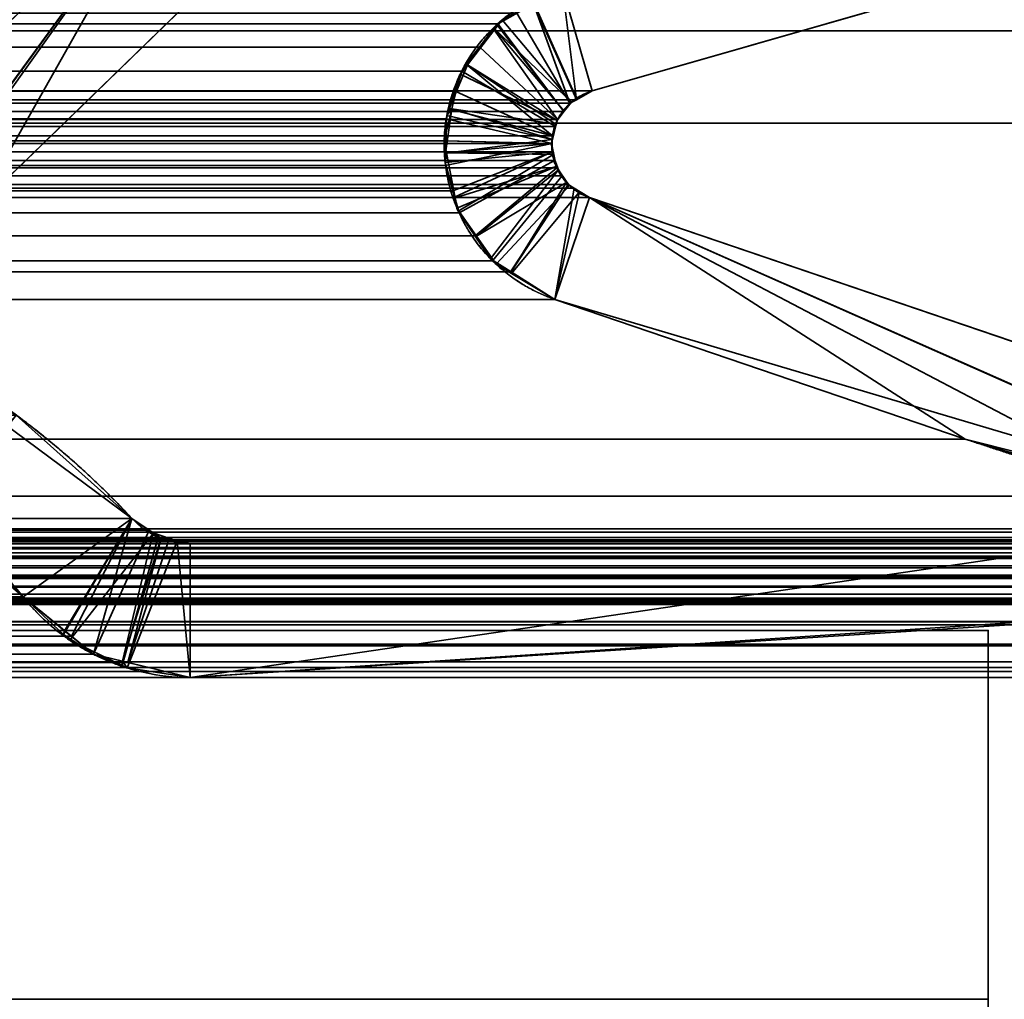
# Model space of a CAD drawing. Header units: millimetres. Extents: x -625 to 3625, y -115 to 71.
# Tile 92 of 256: x 403.75 to 409.09, y -2 to 3.31. Entities that reach past the tile are written whole.
import ezdxf

# ---------------------------------------------------------------- set-up
doc = ezdxf.new("R2010")
doc.units = ezdxf.units.MM
doc.layers.add('151', color=7, linetype='Continuous', true_color=0xffffff)

# ---------------------------------------------------------------- blocks, each defined once
blk = doc.blocks.new('UG_SURFACE_001')
at = {"layer": '151', "color": 252, "linetype": 'Continuous', "lineweight": 35}
for points in [[(625, -31, 2234.9999), (625, 69, 2234.9999), (-625, 69, 2234.9999), (-625, -31, 2234.9999)], [(-475, -31, 2085), (-475, 69, 2085), (475, 69, 2085), (475, -31, 2085)]]:
    blk.add_3dface(points, dxfattribs=at)
blk = doc.blocks.new('UG_SURFACE_009')
at = {"layer": '151', "color": 43, "linetype": 'Continuous', "lineweight": 35}
for points in [[(-409, -49, 2017), (409, -49, 2017), (409, 0, 2017), (-409, 0, 2017)], [(-344, 0, 948), (-318, 0, 951.5), (409, 0, 2), (-409, 0, 2)], [(-318, 0, 1186.5), (-344, 0, 1190.0001), (-409, 0, 2017), (409, 0, 2017)], [(-318, 0, 951.5), (-318, 0, 1186.5), (409, 0, 2017), (409, 0, 2)], [(409, 0, 2), (409, 0, 2017), (409, -22, 27), (409, -22, 25)], [(409, 0, 2017), (409, -49, 2017), (409, -32, 27), (409, -22, 27)], [(-409, 0, 2), (409, 0, 2), (409, -2), (-409, -2)], [(409, 0, 2), (409, -22, 25), (409, -22.5, 24)], [(409, -22.5, 24), (409, -22.5, 14), (409, -2), (409, 0, 2)]]:
    blk.add_3dface(points, dxfattribs=at)
blk = doc.blocks.new('UG_SURFACE_013')
at = {"layer": '151', "color": 46, "linetype": 'Continuous', "lineweight": 35}
for points in [[(406.6912, 3.4839, 2015.1913), (410.7469, 4.6468, 2019.2468), (411.0824, 4.1368, 2019.5823), (406.8519, 2.9237, 2015.3518)], [(-411.0824, 4.1368, 2019.5823), (-406.8519, 2.9237, 2015.3518), (406.8519, 2.9237, 2015.3518), (411.0824, 4.1368, 2019.5823)], [(-405.4291, 4.15, 2013.9291), (-403.5179, 2.2939, 2012.018), (403.5179, 2.2939, 2012.018), (405.4291, 4.15, 2013.9291)], [(404.5679, 4.15, 2013.068), (402.1481, 1.8, 2010.648), (-402.1481, 1.8, 2010.648), (-404.5679, 4.15, 2013.068)], [(402.9829, 1.9753, 2011.483), (402.9537, 1.9581, 2011.4536), (402.1481, 1.8, 2010.648), (404.5679, 4.15, 2013.068)], [(404.5679, 4.15, 2013.068), (403.0398, 2.009, 2011.5399), (402.9829, 1.9753, 2011.483)], [(403.5179, 2.2939, 2012.018), (403.2956, 2.1235, 2011.7955), (403.0398, 2.009, 2011.5399), (404.5679, 4.15, 2013.068)], [(404.5679, 4.15, 2013.068), (405.4291, 4.15, 2013.9291), (403.5179, 2.2939, 2012.018)], [(406.7671, 2.8765, 2015.2671), (406.7318, 2.8569, 2015.2318), (406.4435, 3.346, 2014.9436), (406.6912, 3.4839, 2015.1913)], [(406.6912, 3.4839, 2015.1913), (406.8519, 2.9237, 2015.3518), (406.7671, 2.8765, 2015.2671)], [(-406.3358, 3.2844, 2014.8358), (-406.4439, 3.345, 2014.9438), (406.4435, 3.346, 2014.9436)], [(-406.3358, 3.2844, 2014.8358), (406.4435, 3.346, 2014.9436), (406.3404, 3.2886, 2014.8404)], [(406.3404, 3.2886, 2014.8404), (406.4435, 3.346, 2014.9436), (406.7318, 2.8569, 2015.2318), (406.6986, 2.8132, 2015.1987)], [(406.3404, 3.2886, 2014.8404), (-406.2418, 3.1628, 2014.7419), (-406.3358, 3.2844, 2014.8358)], [(406.3404, 3.2886, 2014.8404), (406.2432, 3.1609, 2014.7431), (-406.2418, 3.1628, 2014.7419)], [(406.6986, 2.8132, 2015.1987), (406.6648, 2.7689, 2015.1649), (406.2432, 3.1609, 2014.7431), (406.3404, 3.2886, 2014.8404)], [(-406.1533, 3.0483, 2014.6532), (-406.2418, 3.1628, 2014.7419), (406.2432, 3.1609, 2014.7431)], [(-406.1533, 3.0483, 2014.6532), (406.2432, 3.1609, 2014.7431), (406.1445, 3.0312, 2014.6444)], [(406.1445, 3.0312, 2014.6444), (406.2432, 3.1609, 2014.7431), (406.6648, 2.7689, 2015.1649), (406.6529, 2.7319, 2015.1529)], [(406.1445, 3.0312, 2014.6444), (-406.1096, 2.9226, 2014.6096), (-406.1533, 3.0483, 2014.6532)], [(406.1445, 3.0312, 2014.6444), (406.1095, 2.9231, 2014.6096), (-406.1096, 2.9226, 2014.6096)], [(406.6529, 2.7319, 2015.1529), (406.6362, 2.6803, 2015.1362), (406.1095, 2.9231, 2014.6096), (406.1445, 3.0312, 2014.6444)], [(406.8519, 2.9237, 2015.3518), (-406.8519, 2.9237, 2015.3518), (-406.7671, 2.8765, 2015.2671), (406.7671, 2.8765, 2015.2671)], [(-406.064, 2.7911, 2014.564), (-406.1096, 2.9226, 2014.6096), (406.1095, 2.9231, 2014.6096)], [(-406.064, 2.7911, 2014.564), (406.1095, 2.9231, 2014.6096), (406.0608, 2.7724, 2014.5607)], [(406.0608, 2.7724, 2014.5607), (406.1095, 2.9231, 2014.6096), (406.6362, 2.6803, 2015.1362), (406.6356, 2.6398, 2015.1355)], [(406.7318, 2.8569, 2015.2318), (-406.7671, 2.8765, 2015.2671), (-406.7318, 2.8569, 2015.2318)], [(406.7318, 2.8569, 2015.2318), (406.7671, 2.8765, 2015.2671), (-406.7671, 2.8765, 2015.2671)], [(-406.7318, 2.8569, 2015.2318), (406.6986, 2.8132, 2015.1987), (406.7318, 2.8569, 2015.2318)], [(-406.7318, 2.8569, 2015.2318), (-406.6986, 2.8132, 2015.1987), (406.6986, 2.8132, 2015.1987)], [(406.6648, 2.7689, 2015.1649), (-406.6986, 2.8132, 2015.1987), (-406.6648, 2.7689, 2015.1649)], [(406.6648, 2.7689, 2015.1649), (406.6986, 2.8132, 2015.1987), (-406.6986, 2.8132, 2015.1987)], [(406.0608, 2.7724, 2014.5607), (-406.0591, 2.6534, 2014.559), (-406.064, 2.7911, 2014.564)], [(-406.6648, 2.7689, 2015.1649), (406.6529, 2.7319, 2015.1529), (406.6648, 2.7689, 2015.1649)], [(-406.6648, 2.7689, 2015.1649), (-406.6529, 2.7319, 2015.1529), (406.6529, 2.7319, 2015.1529)], [(406.6362, 2.6803, 2015.1362), (-406.6529, 2.7319, 2015.1529), (-406.6362, 2.6803, 2015.1362)], [(406.6362, 2.6803, 2015.1362), (406.6529, 2.7319, 2015.1529), (-406.6529, 2.7319, 2015.1529)], [(406.0608, 2.7724, 2014.5607), (406.059, 2.6537, 2014.559), (-406.0591, 2.6534, 2014.559)], [(406.6356, 2.6398, 2015.1355), (406.059, 2.6537, 2014.559), (406.0608, 2.7724, 2014.5607)], [(-406.6362, 2.6803, 2015.1362), (406.6356, 2.6398, 2015.1355), (406.6362, 2.6803, 2015.1362)], [(-406.6362, 2.6803, 2015.1362), (-406.6356, 2.6398, 2015.1355), (406.6356, 2.6398, 2015.1355)], [(406.6349, 2.5937, 2015.1348), (-406.6356, 2.6398, 2015.1355), (-406.6349, 2.5937, 2015.1348)], [(406.6349, 2.5937, 2015.1348), (406.6356, 2.6398, 2015.1355), (-406.6356, 2.6398, 2015.1355)], [(-406.0549, 2.536, 2014.555), (-406.0591, 2.6534, 2014.559), (406.059, 2.6537, 2014.559)], [(-406.0549, 2.536, 2014.555), (406.059, 2.6537, 2014.559), (406.0569, 2.519, 2014.5569)], [(406.0569, 2.519, 2014.5569), (406.059, 2.6537, 2014.559), (406.6356, 2.6398, 2015.1355)], [(406.6356, 2.6398, 2015.1355), (406.6349, 2.5937, 2015.1348), (406.0961, 2.3822, 2014.5962), (406.0569, 2.519, 2014.5569)], [(-406.6349, 2.5937, 2015.1348), (-406.6483, 2.5469, 2015.1484), (406.6483, 2.5469, 2015.1484)], [(-406.6349, 2.5937, 2015.1348), (406.6483, 2.5469, 2015.1484), (406.6349, 2.5937, 2015.1348)], [(406.13, 2.2638, 2014.6301), (406.0961, 2.3822, 2014.5962), (406.6349, 2.5937, 2015.1348), (406.6483, 2.5469, 2015.1484)], [(406.6599, 2.5064, 2015.1598), (-406.6483, 2.5469, 2015.1484), (-406.6599, 2.5064, 2015.1598)], [(406.6599, 2.5064, 2015.1598), (406.6483, 2.5469, 2015.1484), (-406.6483, 2.5469, 2015.1484)], [(406.0569, 2.519, 2014.5569), (-406.0965, 2.3821, 2014.5965), (-406.0549, 2.536, 2014.555)], [(406.0569, 2.519, 2014.5569), (406.0961, 2.3822, 2014.5962), (-406.0965, 2.3821, 2014.5965)], [(406.6483, 2.5469, 2015.1484), (406.6599, 2.5064, 2015.1598), (406.2179, 2.1379, 2014.7178), (406.13, 2.2638, 2014.6301)], [(406.722, 2.4174, 2015.2221), (-406.6899, 2.4633, 2015.1899), (-406.722, 2.4174, 2015.2221)], [(-406.6599, 2.5064, 2015.1598), (-406.6899, 2.4633, 2015.1899), (406.6899, 2.4633, 2015.1899)], [(406.722, 2.4174, 2015.2221), (406.6899, 2.4633, 2015.1899), (-406.6899, 2.4633, 2015.1899)], [(-406.6599, 2.5064, 2015.1598), (406.6899, 2.4633, 2015.1899), (406.6599, 2.5064, 2015.1598)], [(406.3115, 2.0038, 2014.8115), (406.2179, 2.1379, 2014.7178), (406.6599, 2.5064, 2015.1598), (406.6899, 2.4633, 2015.1899)], [(406.6899, 2.4633, 2015.1899), (406.722, 2.4174, 2015.2221), (406.4089, 1.9434, 2014.909), (406.3115, 2.0038, 2014.8115)], [(-406.722, 2.4174, 2015.2221), (-406.7553, 2.3968, 2015.2552), (406.7553, 2.3968, 2015.2552)], [(-406.722, 2.4174, 2015.2221), (406.7553, 2.3968, 2015.2552), (406.722, 2.4174, 2015.2221)], [(406.6501, 1.794, 2015.1501), (406.4089, 1.9434, 2014.909), (406.722, 2.4174, 2015.2221), (406.7553, 2.3968, 2015.2552)], [(406.7553, 2.3968, 2015.2552), (-406.7553, 2.3968, 2015.2552), (-406.8378, 2.3457, 2015.3377), (406.8378, 2.3457, 2015.3377)], [(-406.1258, 2.2731, 2014.6258), (406.0961, 2.3822, 2014.5962), (406.13, 2.2638, 2014.6301)], [(-406.1258, 2.2731, 2014.6258), (-406.0965, 2.3821, 2014.5965), (406.0961, 2.3822, 2014.5962)], [(406.7553, 2.3968, 2015.2552), (406.8378, 2.3457, 2015.3377), (406.6501, 1.794, 2015.1501)], [(-406.8378, 2.3457, 2015.3377), (-412.1169, 0.55, 2020.6168), (412.1169, 0.55, 2020.6168), (406.8378, 2.3457, 2015.3377)], [(408.8752, 1.0371, 2017.3752), (406.6501, 1.794, 2015.1501), (406.8378, 2.3457, 2015.3377)], [(406.8378, 2.3457, 2015.3377), (412.1169, 0.55, 2020.6168), (410.9966, 0.5033, 2019.4967), (409.9251, 0.727, 2018.425)], [(409.9251, 0.727, 2018.425), (408.8752, 1.0371, 2017.3752), (406.8378, 2.3457, 2015.3377)], [(406.13, 2.2638, 2014.6301), (-406.2178, 2.1374, 2014.7178), (-406.1258, 2.2731, 2014.6258)], [(406.13, 2.2638, 2014.6301), (406.2179, 2.1379, 2014.7178), (-406.2178, 2.1374, 2014.7178)], [(-406.3014, 2.0139, 2014.8015), (406.2179, 2.1379, 2014.7178), (406.3115, 2.0038, 2014.8115)], [(-406.3014, 2.0139, 2014.8015), (-406.2178, 2.1374, 2014.7178), (406.2179, 2.1379, 2014.7178)], [(406.3115, 2.0038, 2014.8115), (-406.4097, 1.9456, 2014.9097), (-406.3014, 2.0139, 2014.8015)], [(406.3115, 2.0038, 2014.8115), (406.4089, 1.9434, 2014.909), (-406.4097, 1.9456, 2014.9097)], [(-406.6501, 1.794, 2015.1501), (-406.4097, 1.9456, 2014.9097), (406.4089, 1.9434, 2014.909)], [(406.4089, 1.9434, 2014.909), (406.6501, 1.794, 2015.1501), (-406.6501, 1.794, 2015.1501)], [(-408.8752, 1.0371, 2017.3752), (-406.6501, 1.794, 2015.1501), (406.6501, 1.794, 2015.1501), (408.8752, 1.0371, 2017.3752)], [(-404.3555, 0.6071, 2012.8555), (404.3555, 0.6071, 2012.8555), (403.7285, 1.1672, 2012.2285)], [(403.766, 0.1814, 2012.2659), (403.2819, 0.5982, 2011.7819), (403.7285, 1.1672, 2012.2285), (404.3555, 0.6071, 2012.8555)], [(-409.9251, 0.727, 2018.425), (408.8752, 1.0371, 2017.3752), (409.9251, 0.727, 2018.425)], [(-409.9251, 0.727, 2018.425), (-408.8752, 1.0371, 2017.3752), (408.8752, 1.0371, 2017.3752)], [(409.9251, 0.727, 2018.425), (-410.9966, 0.5033, 2019.4967), (-409.9251, 0.727, 2018.425)], [(409.9251, 0.727, 2018.425), (410.9966, 0.5033, 2019.4967), (-410.9966, 0.5033, 2019.4967)], [(404.3555, 0.6071, 2012.8555), (-404.3555, 0.6071, 2012.8555), (-404.4503, 0.5428, 2012.9502), (404.4503, 0.5428, 2012.9502)], [(403.766, 0.1814, 2012.2659), (-403.766, 0.1814, 2012.2659), (-403.2819, 0.5982, 2011.7819), (403.2819, 0.5982, 2011.7819)], [(404.3555, 0.6071, 2012.8555), (404.0277, -0.0324, 2012.5277), (403.766, 0.1814, 2012.2659)], [(404.1469, -0.1298, 2012.6469), (404.0277, -0.0324, 2012.5277), (404.3555, 0.6071, 2012.8555), (404.4503, 0.5428, 2012.9502)], [(412.1591, 0.533, 2020.6592), (412.1169, 0.55, 2020.6168), (-412.1169, 0.55, 2020.6168), (-412.1591, 0.533, 2020.6592)], [(404.5152, 0.4988, 2013.0153), (-404.4503, 0.5428, 2012.9502), (-404.5152, 0.4988, 2013.0153)], [(404.5152, 0.4988, 2013.0153), (404.4503, 0.5428, 2012.9502), (-404.4503, 0.5428, 2012.9502)], [(404.4503, 0.5428, 2012.9502), (404.5152, 0.4988, 2013.0153), (404.3335, -0.1745, 2012.8336), (404.1469, -0.1298, 2012.6469)], [(-412.1591, 0.533, 2020.6592), (-412.227, 0.4801, 2020.7269), (412.227, 0.4801, 2020.7269)], [(-412.1591, 0.533, 2020.6592), (412.227, 0.4801, 2020.7269), (412.1591, 0.533, 2020.6592)], [(-411.0499, 0.4801, 2019.5498), (-410.9966, 0.5033, 2019.4967), (410.9966, 0.5033, 2019.4967)], [(410.9966, 0.5033, 2019.4967), (411.0389, 0.4909, 2019.5389), (-411.0499, 0.4801, 2019.5498)], [(411.0389, 0.4909, 2019.5389), (411.0501, 0.4827, 2019.5501), (-411.0499, 0.4801, 2019.5498)], [(-411.0499, 0.4801, 2019.5498), (411.0501, 0.4827, 2019.5501), (411.0962, 0.4486, 2019.5961)], [(404.5554, 0.4912, 2013.0553), (-404.5554, 0.4912, 2013.0553), (-404.6716, 0.4694, 2013.1717), (404.6716, 0.4694, 2013.1717)], [(-404.5152, 0.4988, 2013.0153), (-404.5554, 0.4912, 2013.0553), (404.5554, 0.4912, 2013.0553)], [(-404.5152, 0.4988, 2013.0153), (404.5554, 0.4912, 2013.0553), (404.5152, 0.4988, 2013.0153)], [(404.3335, -0.1745, 2012.8336), (404.5152, 0.4988, 2013.0153), (404.5554, 0.4912, 2013.0553)], [(404.5554, 0.4912, 2013.0553), (404.6716, 0.4694, 2013.1717), (404.6716, -0.2556, 2013.1717), (404.3335, -0.1745, 2012.8336)], [(412.3041, 0.42, 2020.8042), (412.227, 0.4801, 2020.7269), (-412.227, 0.4801, 2020.7269), (-412.3041, 0.42, 2020.8042)], [(-411.1241, 0.4162, 2019.6242), (-411.0956, 0.4484, 2019.5956), (411.0962, 0.4486, 2019.5961)], [(411.0962, 0.4486, 2019.5961), (411.1063, 0.4412, 2019.6064), (-411.1241, 0.4162, 2019.6242)], [(411.1063, 0.4412, 2019.6064), (411.1291, 0.4029, 2019.6292), (-411.1241, 0.4162, 2019.6242)], [(411.0962, 0.4486, 2019.5961), (-411.0956, 0.4484, 2019.5956), (-411.0783, 0.4678, 2019.5782)], [(411.0962, 0.4486, 2019.5961), (-411.0783, 0.4678, 2019.5782), (-411.0499, 0.4801, 2019.5498)], [(410.2576, 0.3907, 2018.7576), (409.5955, 0.4694, 2018.0955), (-409.5955, 0.4694, 2018.0955), (-410.2576, 0.3907, 2018.7576)], [(409.5955, 0.4694, 2018.0955), (404.6716, 0.4694, 2013.1717), (-404.6716, 0.4694, 2013.1717), (-409.5955, 0.4694, 2018.0955)], [(404.6716, -0.2556, 2013.1717), (404.6716, 0.4694, 2013.1717), (409.5955, 0.4694, 2018.0955)], [(409.5955, 0.4694, 2018.0955), (410.2576, 0.3907, 2018.7576), (410.8828, 0.159, 2019.3827), (404.6716, -0.2556, 2013.1717)], [(412.373, 0.2984, 2020.8731), (412.3183, 0.3949, 2020.8182), (-412.3183, 0.3949, 2020.8182), (-412.373, 0.2984, 2020.8731)], [(-412.3183, 0.3949, 2020.8182), (412.3183, 0.3949, 2020.8182), (412.3041, 0.42, 2020.8042)], [(-412.3041, 0.42, 2020.8042), (-412.3183, 0.3949, 2020.8182), (412.3041, 0.42, 2020.8042)], [(411.1373, 0.3893, 2019.6373), (-411.1465, 0.3497, 2019.6466), (-411.1454, 0.3629, 2019.6455)], [(411.1373, 0.3893, 2019.6373), (411.1468, 0.3494, 2019.6469), (-411.1465, 0.3497, 2019.6466)], [(-411.1454, 0.3629, 2019.6455), (-411.1292, 0.4035, 2019.6292), (411.1291, 0.4029, 2019.6292)], [(411.1291, 0.4029, 2019.6292), (411.1373, 0.3893, 2019.6373), (-411.1454, 0.3629, 2019.6455)], [(411.1291, 0.4029, 2019.6292), (-411.1292, 0.4035, 2019.6292), (-411.1241, 0.4162, 2019.6242)], [(-410.2576, 0.3907, 2018.7576), (-410.8828, 0.159, 2019.3827), (410.8828, 0.159, 2019.3827), (410.2576, 0.3907, 2018.7576)], [(-411.1497, 0.3118, 2019.6497), (-411.1465, 0.3497, 2019.6466), (411.1468, 0.3494, 2019.6469)], [(-411.147, 0.2928, 2019.6471), (-411.1497, 0.3118, 2019.6497), (411.1468, 0.3494, 2019.6469)], [(411.1468, 0.3494, 2019.6469), (411.1492, 0.3391, 2019.6493), (-411.147, 0.2928, 2019.6471)], [(411.1492, 0.3391, 2019.6493), (411.1468, 0.2927, 2019.6466), (-411.147, 0.2928, 2019.6471)], [(412.3973, 0.1693, 2020.8974), (412.3761, 0.2817, 2020.8762), (-412.3761, 0.2817, 2020.8762), (-412.3973, 0.1693, 2020.8974)], [(-412.3761, 0.2817, 2020.8762), (412.3761, 0.2817, 2020.8762), (412.373, 0.2984, 2020.8731)], [(-412.373, 0.2984, 2020.8731), (-412.3761, 0.2817, 2020.8762), (412.373, 0.2984, 2020.8731)], [(-411.1455, 0.2818, 2019.6455), (-411.147, 0.2928, 2019.6471), (411.1468, 0.2927, 2019.6466)], [(-411.1455, 0.2818, 2019.6455), (411.1468, 0.2927, 2019.6466), (411.1464, 0.2863, 2019.6464)], [(-411.1288, 0.2388, 2019.6288), (-411.1455, 0.2818, 2019.6455), (411.1464, 0.2863, 2019.6464)], [(411.1464, 0.2863, 2019.6464), (411.1289, 0.2387, 2019.629), (-411.1288, 0.2388, 2019.6288)], [(-411.126, 0.2317, 2019.6261), (-411.1288, 0.2388, 2019.6288), (411.1289, 0.2387, 2019.629)], [(-411.126, 0.2317, 2019.6261), (411.1289, 0.2387, 2019.629), (411.1269, 0.2332, 2019.6269)], [(-411.126, 0.2317, 2019.6261), (411.1269, 0.2332, 2019.6269), (411.0937, 0.1955, 2019.5937)], [(411.0937, 0.1955, 2019.5937), (-411.0952, 0.1927, 2019.5951), (-411.126, 0.2317, 2019.6261)], [(-412.3973, 0.1693, 2020.8974), (-412.3956, 0.1555, 2020.8955), (412.3973, 0.1693, 2020.8974)], [(-412.3956, 0.1555, 2020.8955), (412.3956, 0.1555, 2020.8955), (412.3973, 0.1693, 2020.8974)], [(-411.0912, 0.1877, 2019.5913), (-411.0952, 0.1927, 2019.5951), (411.0937, 0.1955, 2019.5937)], [(-411.0912, 0.1877, 2019.5913), (411.0937, 0.1955, 2019.5937), (411.0753, 0.1745, 2019.5754)], [(-411.0912, 0.1877, 2019.5913), (411.0753, 0.1745, 2019.5754), (411.0481, 0.1642, 2019.5482)], [(411.0481, 0.1642, 2019.5482), (-411.0478, 0.1636, 2019.5477), (-411.0912, 0.1877, 2019.5913)], [(-411.0145, 0.1452, 2019.5146), (-411.0478, 0.1636, 2019.5477), (411.0481, 0.1642, 2019.5482)], [(-410.9946, 0.1452, 2019.4945), (-411.0145, 0.1452, 2019.5146), (411.0481, 0.1642, 2019.5482)], [(411.0481, 0.1642, 2019.5482), (410.9941, 0.1436, 2019.4941), (-410.9946, 0.1452, 2019.4945)], [(404.0277, -0.0324, 2012.5277), (-404.0277, -0.0324, 2012.5277), (-403.766, 0.1814, 2012.2659), (403.766, 0.1814, 2012.2659)], [(412.3822, 0.0469, 2020.8821), (-412.3956, 0.1555, 2020.8955), (-412.3822, 0.0469, 2020.8821)], [(412.3822, 0.0469, 2020.8821), (412.3956, 0.1555, 2020.8955), (-412.3956, 0.1555, 2020.8955)], [(-410.9373, 0.1451, 2019.4373), (-410.9946, 0.1452, 2019.4945), (410.9941, 0.1436, 2019.4941)], [(410.9834, 0.1396, 2019.4836), (410.938, 0.1483, 2019.438), (-410.9373, 0.1451, 2019.4373)], [(-410.9189, 0.1451, 2019.419), (-410.9373, 0.1451, 2019.4373), (410.938, 0.1483, 2019.438)], [(410.9941, 0.1436, 2019.4941), (410.9834, 0.1396, 2019.4836), (-410.9373, 0.1451, 2019.4373)], [(-410.9189, 0.1451, 2019.419), (410.938, 0.1483, 2019.438), (410.8828, 0.159, 2019.3827)], [(410.8828, 0.159, 2019.3827), (-410.8828, 0.159, 2019.3827), (-410.9189, 0.1451, 2019.419)], [(411.9836, -0.2556, 2020.4837), (404.6716, -0.2556, 2013.1717), (410.8828, 0.159, 2019.3827), (410.938, 0.1483, 2019.438)], [(-412.3822, 0.0469, 2020.8821), (-412.3743, 0.0299, 2020.8743), (412.3743, 0.0299, 2020.8743), (412.3822, 0.0469, 2020.8821)], [(412.3743, 0.0299, 2020.8743), (-412.3743, 0.0299, 2020.8743), (-412.3252, -0.0754, 2020.8251)], [(412.3252, -0.0754, 2020.8251), (412.3743, 0.0299, 2020.8743), (-412.3252, -0.0754, 2020.8251)], [(-404.1469, -0.1298, 2012.6469), (404.0277, -0.0324, 2012.5277), (404.1469, -0.1298, 2012.6469)], [(-404.1469, -0.1298, 2012.6469), (-404.0277, -0.0324, 2012.5277), (404.0277, -0.0324, 2012.5277)], [(-412.3252, -0.0754, 2020.8251), (-412.316, -0.0838, 2020.8161), (412.316, -0.0838, 2020.8161), (412.3252, -0.0754, 2020.8251)], [(412.316, -0.0838, 2020.8161), (-412.316, -0.0838, 2020.8161), (-412.2224, -0.1699, 2020.7224), (412.2224, -0.1699, 2020.7224)], [(404.1469, -0.1298, 2012.6469), (-404.3335, -0.1745, 2012.8336), (-404.1469, -0.1298, 2012.6469)], [(404.1469, -0.1298, 2012.6469), (404.3335, -0.1745, 2012.8336), (-404.3335, -0.1745, 2012.8336)], [(412.1881, -0.2015, 2020.6881), (-412.2224, -0.1699, 2020.7224), (-412.1881, -0.2015, 2020.6881)], [(412.1881, -0.2015, 2020.6881), (412.2224, -0.1699, 2020.7224), (-412.2224, -0.1699, 2020.7224)], [(-412.1881, -0.2015, 2020.6881), (-412.1092, -0.2224, 2020.6091), (412.1092, -0.2224, 2020.6091), (412.1881, -0.2015, 2020.6881)], [(404.6716, -0.2556, 2013.1717), (-404.6716, -0.2556, 2013.1717), (-404.3335, -0.1745, 2012.8336), (404.3335, -0.1745, 2012.8336)], [(412.1092, -0.2224, 2020.6091), (-412.1092, -0.2224, 2020.6091), (-411.9836, -0.2556, 2020.4837), (411.9836, -0.2556, 2020.4837)], [(404.6716, -0.2556, 2013.1717), (411.9836, -0.2556, 2020.4837), (-411.9836, -0.2556, 2020.4837), (-404.6716, -0.2556, 2013.1717)]]:
    blk.add_3dface(points, dxfattribs=at)
blk = doc.blocks.new('UG_SURFACE_014')
at = {"layer": '151', "color": 46, "linetype": 'Continuous', "lineweight": 35}
for points in [[(406.6912, 3.4839, -5), (410.7469, 4.6468, -5), (411.0824, 4.1368, -5), (406.8519, 2.9237, -5)], [(406.8519, 2.9237, 2015.3518), (411.0824, 4.1368, 2019.5823), (410.7469, 4.6468, 2019.2468), (406.6912, 3.4839, 2015.1913)], [(402.98, 1.9761, -5), (402.9641, 1.9674, -5), (402.1481, 1.8, -5), (404.5679, 4.15, -5)], [(404.5679, 4.15, 2013.068), (402.1481, 1.8, 2010.648), (402.9718, 1.9736, 2011.4717), (402.979, 1.9773, 2011.4789)], [(404.5679, 4.15, -5), (402.1481, 1.8, -5), (402.1481, 1.8, 2010.648), (404.5679, 4.15, 2013.068)], [(402.979, 1.9773, 2011.4789), (403.0398, 2.009, 2011.5399), (404.5679, 4.15, 2013.068)], [(404.5679, 4.15, -5), (403.0398, 2.009, -5), (402.98, 1.9761, -5)], [(403.5179, 2.2939, -5), (403.2956, 2.1235, -5), (403.0398, 2.009, -5), (404.5679, 4.15, -5)], [(404.5679, 4.15, 2013.068), (403.0398, 2.009, 2011.5399), (403.2956, 2.1235, 2011.7955), (403.5179, 2.2939, 2012.018)], [(405.4291, 4.15, 2013.9291), (403.5179, 2.2939, 2012.018), (403.5179, 2.2939, -5), (405.4291, 4.15, -5)], [(404.5679, 4.15, -5), (405.4291, 4.15, -5), (403.5179, 2.2939, -5)], [(403.5179, 2.2939, 2012.018), (405.4291, 4.15, 2013.9291), (404.5679, 4.15, 2013.068)], [(411.0824, 4.1368, 2019.5823), (406.8519, 2.9237, 2015.3518), (406.8519, 2.9237, -5), (411.0824, 4.1368, -5)], [(406.7678, 2.8769, 2015.2678), (406.8519, 2.9237, 2015.3518), (406.6912, 3.4839, 2015.1913), (406.5337, 3.3954, 2015.0337)], [(406.5364, 3.4012, -5), (406.6912, 3.4839, -5), (406.8519, 2.9237, -5), (406.7683, 2.8791, -5)], [(406.3358, 3.2844, 2014.8358), (406.5364, 3.4012, -5), (406.3636, 3.3089, -5)], [(406.3358, 3.2844, 2014.8358), (406.5337, 3.3954, 2015.0337), (406.5364, 3.4012, -5)], [(406.6986, 2.8132, 2015.1987), (406.7318, 2.8569, 2015.2318), (406.5337, 3.3954, 2015.0337), (406.3358, 3.2844, 2014.8358)], [(406.7683, 2.8791, -5), (406.7398, 2.8639, -5), (406.3636, 3.3089, -5), (406.5364, 3.4012, -5)], [(406.5337, 3.3954, 2015.0337), (406.7318, 2.8569, 2015.2318), (406.7678, 2.8769, 2015.2678)], [(406.1759, 3.066, -5), (406.1694, 3.0691, 2014.6694), (406.3179, 3.2612, 2014.818), (406.3243, 3.2581, -5)], [(406.6564, 2.7428, 2015.1565), (406.6648, 2.7689, 2015.1649), (406.3179, 3.2612, 2014.818), (406.1694, 3.0691, 2014.6694)], [(406.701, 2.8136, -5), (406.6621, 2.7634, -5), (406.1759, 3.066, -5), (406.3243, 3.2581, -5)], [(406.3636, 3.3089, -5), (406.3243, 3.2581, -5), (406.3179, 3.2612, 2014.818), (406.3358, 3.2844, 2014.8358)], [(406.3358, 3.2844, 2014.8358), (406.3179, 3.2612, 2014.818), (406.6648, 2.7689, 2015.1649), (406.6986, 2.8132, 2015.1987)], [(406.3243, 3.2581, -5), (406.3636, 3.3089, -5), (406.7398, 2.8639, -5)], [(406.3243, 3.2581, -5), (406.7398, 2.8639, -5), (406.701, 2.8136, -5)], [(406.1694, 3.0691, 2014.6694), (406.1533, 3.0483, 2014.6532), (406.0767, 2.8278, 2014.5767), (406.6362, 2.6803, 2015.1362)], [(406.1759, 3.066, -5), (406.1366, 3.0151, -5), (406.0767, 2.8278, 2014.5767)], [(406.0767, 2.8278, 2014.5767), (406.1533, 3.0483, 2014.6532), (406.1759, 3.066, -5)], [(406.6621, 2.7634, -5), (406.1366, 3.0151, -5), (406.1759, 3.066, -5)], [(406.1533, 3.0483, 2014.6532), (406.1694, 3.0691, 2014.6694), (406.1759, 3.066, -5)], [(406.1694, 3.0691, 2014.6694), (406.6362, 2.6803, 2015.1362), (406.6564, 2.7428, 2015.1565)], [(406.1366, 3.0151, -5), (406.0913, 2.8264, -5), (406.0767, 2.8278, 2014.5767)], [(406.0913, 2.8264, -5), (406.1366, 3.0151, -5), (406.6621, 2.7634, -5), (406.6574, 2.7436, -5)], [(406.8519, 2.9237, -5), (406.8519, 2.9237, 2015.3518), (406.7678, 2.8769, 2015.2678)], [(406.7678, 2.8769, 2015.2678), (406.7683, 2.8791, -5), (406.8519, 2.9237, -5)], [(406.7318, 2.8569, 2015.2318), (406.6986, 2.8132, 2015.1987), (406.701, 2.8136, -5)], [(406.7318, 2.8569, 2015.2318), (406.701, 2.8136, -5), (406.7398, 2.8639, -5)], [(406.7683, 2.8791, -5), (406.7678, 2.8769, 2015.2678), (406.7318, 2.8569, 2015.2318)], [(406.7318, 2.8569, 2015.2318), (406.7398, 2.8639, -5), (406.7683, 2.8791, -5)], [(406.0913, 2.8264, -5), (406.0499, 2.654, -5), (406.0567, 2.586, 2014.5566)], [(406.6375, 2.6606, -5), (406.6325, 2.6398, -5), (406.0499, 2.654, -5), (406.0913, 2.8264, -5)], [(406.0567, 2.586, 2014.5566), (406.064, 2.7911, 2014.564), (406.0913, 2.8264, -5)], [(406.064, 2.7911, 2014.564), (406.0567, 2.586, 2014.5566), (406.6359, 2.6614, 2015.136)], [(406.064, 2.7911, 2014.564), (406.0767, 2.8278, 2014.5767), (406.0913, 2.8264, -5)], [(406.6359, 2.6614, 2015.136), (406.6362, 2.6803, 2015.1362), (406.0767, 2.8278, 2014.5767), (406.064, 2.7911, 2014.564)], [(406.6574, 2.7436, -5), (406.6375, 2.6606, -5), (406.0913, 2.8264, -5)], [(406.6621, 2.7634, -5), (406.701, 2.8136, -5), (406.6986, 2.8132, 2015.1987)], [(406.6621, 2.7634, -5), (406.6986, 2.8132, 2015.1987), (406.6648, 2.7689, 2015.1649)], [(406.6574, 2.7436, -5), (406.6564, 2.7428, 2015.1565), (406.6362, 2.6803, 2015.1362)], [(406.6362, 2.6803, 2015.1362), (406.6375, 2.6606, -5), (406.6574, 2.7436, -5)], [(406.6648, 2.7689, 2015.1649), (406.6564, 2.7428, 2015.1565), (406.6574, 2.7436, -5)], [(406.6648, 2.7689, 2015.1649), (406.6574, 2.7436, -5), (406.6621, 2.7634, -5)], [(406.6362, 2.6803, 2015.1362), (406.6359, 2.6614, 2015.136), (406.6375, 2.6606, -5)], [(406.0499, 2.654, -5), (406.0623, 2.5886, -5), (406.0567, 2.586, 2014.5566)], [(406.0623, 2.5886, -5), (406.0499, 2.654, -5), (406.6325, 2.6398, -5)], [(406.0567, 2.586, 2014.5566), (406.6349, 2.5937, 2015.1348), (406.6359, 2.6614, 2015.136)], [(406.0623, 2.5886, -5), (406.6325, 2.6398, -5), (406.644, 2.5787, -5)], [(406.6325, 2.6398, -5), (406.6359, 2.6614, 2015.136), (406.6349, 2.5937, 2015.1348)], [(406.6325, 2.6398, -5), (406.6375, 2.6606, -5), (406.6359, 2.6614, 2015.136)], [(406.6349, 2.5937, 2015.1348), (406.644, 2.5787, -5), (406.6325, 2.6398, -5)], [(406.6349, 2.5937, 2015.1348), (406.0549, 2.536, 2014.555), (406.1058, 2.3476, 2014.6058)], [(406.0567, 2.586, 2014.5566), (406.0549, 2.536, 2014.555), (406.6349, 2.5937, 2015.1348)], [(406.0549, 2.536, 2014.555), (406.0623, 2.5886, -5), (406.1083, 2.3454, -5)], [(406.0549, 2.536, 2014.555), (406.0567, 2.586, 2014.5566), (406.0623, 2.5886, -5)], [(406.1083, 2.3454, -5), (406.0623, 2.5886, -5), (406.644, 2.5787, -5), (406.6561, 2.515, -5)], [(406.6392, 2.5785, 2015.1393), (406.6349, 2.5937, 2015.1348), (406.1058, 2.3476, 2014.6058), (406.1258, 2.2731, 2014.6258)], [(406.1258, 2.2731, 2014.6258), (406.2178, 2.1374, 2014.7178), (406.6599, 2.5064, 2015.1598), (406.6392, 2.5785, 2015.1393)], [(406.6349, 2.5937, 2015.1348), (406.6392, 2.5785, 2015.1393), (406.644, 2.5787, -5)], [(406.6561, 2.515, -5), (406.644, 2.5787, -5), (406.6392, 2.5785, 2015.1393)], [(406.6695, 2.4958, -5), (406.6561, 2.515, -5), (406.6392, 2.5785, 2015.1393)], [(406.6392, 2.5785, 2015.1393), (406.6599, 2.5064, 2015.1598), (406.6695, 2.4958, -5)], [(406.1083, 2.3454, -5), (406.1058, 2.3476, 2014.6058), (406.0549, 2.536, 2014.555)], [(406.6561, 2.515, -5), (406.1189, 2.2891, -5), (406.1083, 2.3454, -5)], [(406.2252, 2.1369, -5), (406.1189, 2.2891, -5), (406.6561, 2.515, -5), (406.6695, 2.4958, -5)], [(406.6675, 2.4954, 2015.1675), (406.6599, 2.5064, 2015.1598), (406.2178, 2.1374, 2014.7178), (406.3014, 2.0139, 2014.8015)], [(406.6695, 2.4958, -5), (406.7154, 2.4301, -5), (406.2252, 2.1369, -5)], [(406.3014, 2.0139, 2014.8015), (406.4134, 1.9433, 2014.9133), (406.7134, 2.4297, 2015.2135), (406.6675, 2.4954, 2015.1675)], [(406.6599, 2.5064, 2015.1598), (406.6675, 2.4954, 2015.1675), (406.6695, 2.4958, -5)], [(406.6695, 2.4958, -5), (406.6675, 2.4954, 2015.1675), (406.7134, 2.4297, 2015.2135), (406.7154, 2.4301, -5)], [(406.7154, 2.4301, -5), (406.7288, 2.4109, -5), (406.3314, 1.9846, -5), (406.2252, 2.1369, -5)], [(406.4144, 1.935, -5), (406.3314, 1.9846, -5), (406.7288, 2.4109, -5), (406.7843, 2.3777, -5)], [(406.4134, 1.9433, 2014.9133), (406.722, 2.4174, 2015.2221), (406.7134, 2.4297, 2015.2135)], [(406.7832, 2.3795, 2015.2831), (406.722, 2.4174, 2015.2221), (406.4134, 1.9433, 2014.9133), (406.6501, 1.794, 2015.1501)], [(406.7288, 2.4109, -5), (406.7154, 2.4301, -5), (406.7134, 2.4297, 2015.2135), (406.722, 2.4174, 2015.2221)], [(406.722, 2.4174, 2015.2221), (406.7843, 2.3777, -5), (406.7288, 2.4109, -5)], [(406.722, 2.4174, 2015.2221), (406.7832, 2.3795, 2015.2831), (406.7843, 2.3777, -5)], [(406.7843, 2.3777, -5), (406.8378, 2.3457, -5), (406.6501, 1.794, -5), (406.4144, 1.935, -5)], [(406.6501, 1.794, 2015.1501), (406.8378, 2.3457, 2015.3377), (406.7832, 2.3795, 2015.2831)], [(406.8378, 2.3457, -5), (406.7843, 2.3777, -5), (406.7832, 2.3795, 2015.2831)], [(406.7832, 2.3795, 2015.2831), (406.8378, 2.3457, 2015.3377), (406.8378, 2.3457, -5)], [(406.1258, 2.2731, 2014.6258), (406.1058, 2.3476, 2014.6058), (406.1083, 2.3454, -5)], [(406.1258, 2.2731, 2014.6258), (406.1083, 2.3454, -5), (406.1189, 2.2891, -5)], [(410.9966, 0.5033, -5), (406.6501, 1.794, -5), (406.8378, 2.3457, -5)], [(406.8378, 2.3457, 2015.3377), (406.6501, 1.794, 2015.1501), (408.8752, 1.0371, 2017.3752)], [(406.8378, 2.3457, -5), (411.0695, 0.4741, -5), (411.0177, 0.4949, -5), (410.9966, 0.5033, -5)], [(411.0695, 0.4741, -5), (406.8378, 2.3457, -5), (412.1169, 0.55, -5)], [(406.8378, 2.3457, 2015.3377), (408.8752, 1.0371, 2017.3752), (409.9251, 0.727, 2018.425)], [(409.9251, 0.727, 2018.425), (410.9966, 0.5033, 2019.4967), (412.1169, 0.55, 2020.6168), (406.8378, 2.3457, 2015.3377)], [(406.8378, 2.3457, 2015.3377), (412.1169, 0.55, 2020.6168), (412.1169, 0.55, -5), (406.8378, 2.3457, -5)], [(406.1189, 2.2891, -5), (406.2178, 2.1374, 2014.7178), (406.1258, 2.2731, 2014.6258)], [(406.1189, 2.2891, -5), (406.2252, 2.1369, -5), (406.2178, 2.1374, 2014.7178)], [(406.3014, 2.0139, 2014.8015), (406.2178, 2.1374, 2014.7178), (406.2252, 2.1369, -5)], [(406.3014, 2.0139, 2014.8015), (406.2252, 2.1369, -5), (406.3314, 1.9846, -5)], [(406.4144, 1.935, -5), (406.4134, 1.9433, 2014.9133), (406.3014, 2.0139, 2014.8015)], [(406.3014, 2.0139, 2014.8015), (406.3314, 1.9846, -5), (406.4144, 1.935, -5)], [(406.6501, 1.794, -5), (406.6501, 1.794, 2015.1501), (406.4134, 1.9433, 2014.9133)], [(406.4134, 1.9433, 2014.9133), (406.4144, 1.935, -5), (406.6501, 1.794, -5)], [(408.8752, 1.0371, 2017.3752), (406.6501, 1.794, 2015.1501), (406.6501, 1.794, -5), (408.8752, 1.0371, -5)], [(410.9966, 0.5033, -5), (408.8752, 1.0371, -5), (406.6501, 1.794, -5)], [(404.3555, 0.6071, -5), (403.0096, 1.603, -5), (403.0096, 1.603, 2011.5097)], [(403.0096, 1.603, 2011.5097), (403.7285, 1.1672, 2012.2285), (404.3555, 0.6071, -5)], [(403.766, 0.1814, -5), (403.2922, 0.6222, -5), (403.0096, 1.603, -5), (404.3555, 0.6071, -5)], [(404.3555, 0.6071, 2012.8555), (403.7285, 1.1672, 2012.2285), (403.2404, 0.6339, 2011.7404), (403.766, 0.1814, 2012.2659)], [(403.7285, 1.1672, 2012.2285), (404.3555, 0.6071, 2012.8555), (404.3555, 0.6071, -5)], [(409.9251, 0.727, 2018.425), (408.8752, 1.0371, -5), (410.9966, 0.5033, -5)], [(409.9251, 0.727, 2018.425), (408.8752, 1.0371, 2017.3752), (408.8752, 1.0371, -5)], [(403.766, 0.1814, -5), (403.766, 0.1814, 2012.2659), (403.2404, 0.6339, 2011.7404)], [(403.2404, 0.6339, 2011.7404), (403.2922, 0.6222, -5), (403.766, 0.1814, -5)], [(404.3555, 0.6071, -5), (403.985, -0.0224, -5), (403.766, 0.1814, -5)], [(403.766, 0.1814, 2012.2659), (403.9909, -0.0023, 2012.491), (404.3555, 0.6071, 2012.8555)], [(404.0189, -0.0539, -5), (403.985, -0.0224, -5), (404.3555, 0.6071, -5), (404.4708, 0.5254, -5)], [(403.9909, -0.0023, 2012.491), (404.1469, -0.1298, 2012.6469), (404.3555, 0.6071, 2012.8555)], [(404.4704, 0.5292, 2012.9704), (404.3555, 0.6071, 2012.8555), (404.1469, -0.1298, 2012.6469), (404.3046, -0.1676, 2012.8045)], [(404.4708, 0.5254, -5), (404.3555, 0.6071, -5), (404.3555, 0.6071, 2012.8555)], [(404.3555, 0.6071, 2012.8555), (404.4704, 0.5292, 2012.9704), (404.4708, 0.5254, -5)], [(404.4708, 0.5254, -5), (404.4992, 0.5053, -5), (404.3031, -0.191, -5), (404.0189, -0.0539, -5)], [(404.33, -0.204, -5), (404.3031, -0.191, -5), (404.4992, 0.5053, -5), (404.6017, 0.484, -5)], [(404.3046, -0.1676, 2012.8045), (404.5152, 0.4988, 2013.0153), (404.4704, 0.5292, 2012.9704)], [(404.6006, 0.4828, 2013.1006), (404.5152, 0.4988, 2013.0153), (404.3046, -0.1676, 2012.8045), (404.6716, -0.2556, 2013.1717)], [(404.6017, 0.484, -5), (404.6716, 0.4694, -5), (404.6716, -0.2556, -5), (404.33, -0.204, -5)], [(404.6017, 0.484, -5), (404.4992, 0.5053, -5), (404.4704, 0.5292, 2012.9704)], [(404.4704, 0.5292, 2012.9704), (404.5152, 0.4988, 2013.0153), (404.6017, 0.484, -5)], [(404.4992, 0.5053, -5), (404.4708, 0.5254, -5), (404.4704, 0.5292, 2012.9704)], [(404.5152, 0.4988, 2013.0153), (404.6006, 0.4828, 2013.1006), (404.6017, 0.484, -5)], [(404.6716, 0.4694, -5), (404.6017, 0.484, -5), (404.6006, 0.4828, 2013.1006)], [(404.6006, 0.4828, 2013.1006), (404.6716, 0.4694, 2013.1717), (404.6716, 0.4694, -5)], [(404.6716, -0.2556, 2013.1717), (404.6716, 0.4694, 2013.1717), (404.6006, 0.4828, 2013.1006)], [(409.5955, 0.4694, 2018.0955), (409.5955, 0.4694, -5), (404.6716, 0.4694, -5), (404.6716, 0.4694, 2013.1717)], [(404.6716, -0.2556, -5), (404.6716, 0.4694, -5), (409.5955, 0.4694, -5)], [(409.5955, 0.4694, -5), (410.2576, 0.3907, -5), (410.8828, 0.159, -5), (404.6716, -0.2556, -5)], [(404.6716, -0.2556, 2013.1717), (410.8828, 0.159, 2019.3827), (410.2576, 0.3907, 2018.7576), (409.5955, 0.4694, 2018.0955)], [(409.5955, 0.4694, 2018.0955), (404.6716, 0.4694, 2013.1717), (404.6716, -0.2556, 2013.1717)], [(403.985, -0.0224, -5), (403.9909, -0.0023, 2012.491), (403.766, 0.1814, 2012.2659)], [(403.766, 0.1814, 2012.2659), (403.766, 0.1814, -5), (403.985, -0.0224, -5)], [(411.9836, -0.2556, -5), (404.6716, -0.2556, -5), (410.8828, 0.159, -5), (410.9462, 0.1423, -5)], [(404.6716, -0.2556, 2013.1717), (410.9189, 0.1451, 2019.419), (410.8828, 0.159, 2019.3827)], [(410.9455, 0.1451, 2019.4457), (410.9189, 0.1451, 2019.419), (404.6716, -0.2556, 2013.1717), (411.9836, -0.2556, 2020.4837)], [(404.1469, -0.1298, 2012.6469), (403.9909, -0.0023, 2012.491), (403.985, -0.0224, -5)], [(404.1469, -0.1298, 2012.6469), (403.985, -0.0224, -5), (404.0189, -0.0539, -5)], [(404.1469, -0.1298, 2012.6469), (404.0189, -0.0539, -5), (404.3031, -0.191, -5)], [(404.3031, -0.191, -5), (404.3046, -0.1676, 2012.8045), (404.1469, -0.1298, 2012.6469)], [(404.3046, -0.1676, 2012.8045), (404.3031, -0.191, -5), (404.33, -0.204, -5)], [(404.6716, -0.2556, -5), (404.6716, -0.2556, 2013.1717), (404.3046, -0.1676, 2012.8045)], [(404.3046, -0.1676, 2012.8045), (404.33, -0.204, -5), (404.6716, -0.2556, -5)], [(404.6716, -0.2556, 2013.1717), (404.6716, -0.2556, -5), (411.9836, -0.2556, -5), (411.9836, -0.2556, 2020.4837)]]:
    blk.add_3dface(points, dxfattribs=at)
blk = doc.blocks.new('UG_SURFACE_030')
at = {"layer": '151', "color": 31, "linetype": 'Continuous', "lineweight": 35}
for points in [[(460.75, -34.75, 2069.2501), (460.75, 50.25, 2069.2501), (-460.75, 50.25, 2069.2501), (-460.75, -34.75, 2069.2501)], [(412.5, 5, 2020.9999), (412.5, 3.25, 2020.9999), (-412.5, 3.25, 2020.9999), (-412.5, 5, 2020.9999)], [(412.75, 3.25, 2021.25), (412.75, -44.75, 2021.25), (-412.75, -44.75, 2021.25), (-412.75, 3.25, 2021.25)], [(412.5, 3.25, 2020.9999), (412.75, 3.25, 2021.25), (-412.75, 3.25, 2021.25), (-412.5, 3.25, 2020.9999)]]:
    blk.add_3dface(points, dxfattribs=at)
blk = doc.blocks.new('UG_SURFACE_032')
at = {"layer": '151', "color": 7, "linetype": 'Continuous', "lineweight": 35}
for points in [[(412.75, 2.75, 2021.25), (412.5, 2.75, 2020.9999), (-412.5, 2.75, 2020.9999), (-412.75, 2.75, 2021.25)], [(-412.75, 2.75, 2021.25), (-412.75, -44.75, 2021.25), (412.75, -44.75, 2021.25), (412.75, 2.75, 2021.25)], [(412.5, 2.75, 2020.9999), (412.5, -44.75, 2020.9999), (-412.5, -44.75, 2020.9999), (-412.5, 2.75, 2020.9999)]]:
    blk.add_3dface(points, dxfattribs=at)

msp = doc.modelspace()

# ---------------------------------------------------------------- linework, layer by layer
at = {"layer": '151', "color": 252, "linetype": 'Continuous', "lineweight": -3, "true_color": 0x939598}
for p, q in [((403.5179, 2.2939, 2012.0179), (405.4291, 4.15, 2013.9291)), ((403.5179, 2.2939, 2012.0179), (405.4291, 4.15, 2013.9291)), ((405.4291, 4.15, -5), (403.5179, 2.2939, -5)), ((411.0823, 4.1368, 2019.5823), (406.8518, 2.9237, 2015.3518)), ((411.0823, 4.1368, -5), (406.8518, 2.9237, -5)), ((411.0823, 4.1368, 2019.5823), (406.8518, 2.9237, 2015.3518)), ((412.75, 3.25, 2021.25), (-412.75, 3.25, 2021.25)), ((412.5, 3.25, 2021), (-412.5, 3.25, 2021)), ((412.5, 3.25, 2021), (-412.5, 3.25, 2021)), ((406.8518, 2.9237, 2015.3518), (-406.8518, 2.9237, 2015.3518)), ((406.8518, 2.9237, -5), (406.8518, 2.9237, 2015.3518)), ((412.75, 2.75, 2021.25), (-412.75, 2.75, 2021.25)), ((412.5, 2.75, 2021), (-412.5, 2.75, 2021)), ((406.8378, 2.3457, 2015.3378), (-406.8378, 2.3457, 2015.3378)), ((406.8378, 2.3457, 2015.3378), (412.1169, 0.55, 2020.6169)), ((406.8378, 2.3457, -5), (406.8378, 2.3457, 2015.3378)), ((412.1169, 0.55, 2020.6169), (406.8378, 2.3457, 2015.3378)), ((406.8378, 2.3457, -5), (412.1169, 0.55, -5)), ((-406.6501, 1.794, 2015.1501), (406.6501, 1.794, 2015.1501)), ((408.8752, 1.0371, -5), (406.6501, 1.794, -5)), ((406.6501, 1.794, 2015.1501), (406.6501, 1.794, -5)), ((406.6501, 1.794, 2015.1501), (408.8752, 1.0371, 2017.3752)), ((406.6501, 1.794, 2015.1501), (408.8752, 1.0371, 2017.3752)), ((-408.8752, 1.0371, 2017.3752), (408.8752, 1.0371, 2017.3752)), ((408.8752, 1.0371, 2017.3752), (408.8752, 1.0371, -5)), ((-404.3555, 0.6071, 2012.8555), (404.3555, 0.6071, 2012.8555)), ((404.3555, 0.6071, 2012.8555), (404.3555, 0.6071, -5)), ((412.1169, 0.55, 2020.6169), (-412.1169, 0.55, 2020.6169)), ((-410.9966, 0.5033, 2019.4966), (410.9966, 0.5033, 2019.4966)), ((-409.5956, 0.4694, 2018.0956), (409.5956, 0.4694, 2018.0956)), ((-404.6716, 0.4694, 2013.1716), (404.6716, 0.4694, 2013.1716)), ((404.6716, 0.4694, 2013.1716), (404.6716, 0.4694, -5)), ((404.6716, 0.4694, 2013.1716), (409.5956, 0.4694, 2018.0956)), ((404.6716, 0.4694, -5), (409.5956, 0.4694, -5)), ((409.5956, 0.4694, 2018.0956), (404.6716, 0.4694, 2013.1716)), ((403.766, 0.1814, 2012.266), (-403.766, 0.1814, 2012.266)), ((403.766, 0.1814, -5), (403.766, 0.1814, 2012.266)), ((-410.8828, 0.159, 2019.3828), (410.8828, 0.159, 2019.3828)), ((-409, 0, 2017), (409, 0, 2017)), ((409, 0, 2017), (409, -49, 2017)), ((409, 0, 2), (409, -2)), ((409, 0, 2), (409, 0, 2017)), ((-409, 0, 2), (409, 0, 2)), ((411.9836, -0.2556, 2020.4836), (-411.9836, -0.2556, 2020.4836)), ((404.6716, -0.2556, 2013.1716), (-404.6716, -0.2556, 2013.1716)), ((411.9836, -0.2556, -5), (404.6716, -0.2556, -5)), ((404.6716, -0.2556, -5), (404.6716, -0.2556, 2013.1716)), ((411.9836, -0.2556, 2020.4836), (404.6716, -0.2556, 2013.1716)), ((404.6716, -0.2556, 2013.1716), (411.9836, -0.2556, 2020.4836))]:
    msp.add_line(p, q, dxfattribs=at)
at = {"layer": '151', "color": 252, "linetype": 'Continuous', "lineweight": -3, "true_color": 0x939598, "extrusion": (0, 0, -1)}
for centre, radius, start, end in [((-406.9353, 2.6325, 5), 0.8857, 288.7857, 74.0002), ((-401.0105, -2.5061, 5), 4.5696, 115.9437, 137.0563), ((-413.2088, 13.7773, 5), 13.4571, 279.46162, 288.78574), ((-404.6716, 0.9012, 5), 1.1568, 270, 321.5202)]:
    msp.add_arc(centre, radius, start, end, dxfattribs=at)
at = {"layer": '151', "color": 252, "linetype": 'Continuous', "lineweight": -3, "true_color": 0x939598}
for centre, radius, start, end in [((406.9353, 2.6325, -5), 0.3029, 105.9998, 251.2143), ((402.0696, -1.167, -5), 2.167, 38.4798, 90), ((404.6716, 0.9012, -5), 0.4318, 222.9437, 270)]:
    msp.add_arc(centre, radius, start, end, dxfattribs=at)
for points in [[(406.6501, 1.794, 2015.1501), (406.4019, 1.8784, 2014.9019), (406.1421, 2.0789, 2014.6421), (406.0435, 2.3919, 2014.5435), (406.0563, 2.9161, 2014.5563), (406.17, 3.224, 2014.67), (406.4392, 3.4116, 2014.9392), (406.6912, 3.4839, 2015.1912)], [(406.6912, 3.4839, 2015.1912), (406.4392, 3.4116, 2014.9392), (406.17, 3.224, 2014.67), (406.0563, 2.9161, 2014.5563), (406.0435, 2.3919, 2014.5435), (406.1421, 2.0789, 2014.6421), (406.4019, 1.8784, 2014.9019), (406.6501, 1.794, 2015.1501)], [(406.8378, 2.3457, 2015.3378), (406.7529, 2.3746, 2015.2529), (406.664, 2.4431, 2015.164), (406.6303, 2.5502, 2015.1303), (406.6347, 2.7295, 2015.1347), (406.6736, 2.8348, 2015.1736), (406.7656, 2.899, 2015.2656), (406.8518, 2.9237, 2015.3518)], [(406.8378, 2.3457, 2015.3378), (406.7529, 2.3746, 2015.2529), (406.664, 2.4431, 2015.164), (406.6303, 2.5502, 2015.1303), (406.6347, 2.7295, 2015.1347), (406.6736, 2.8348, 2015.1736), (406.7656, 2.899, 2015.2656), (406.8518, 2.9237, 2015.3518)]]:
    msp.add_rational_spline(points, [1, 1, 0.974881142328, 1, 1, 0.974881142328, 1, 1], degree=4, knots=[0, 0, 0, 0, 0, 0.5, 0.5, 0.5, 1, 1, 1, 1, 1], dxfattribs=at)
for points, weights in [([(403.0096, 1.603, 2011.5096), (403.3892, 1.4183, 2011.8892), (403.7441, 1.1882, 2012.2441), (404.0679, 0.9161, 2012.5679), (404.3555, 0.6071, 2012.8555)], [1, 0.991537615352, 0.988716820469, 0.991537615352, 1]), ([(404.3555, 0.6071, 2012.8555), (404.0679, 0.9161, 2012.5679), (403.7441, 1.1882, 2012.2441), (403.3892, 1.4183, 2011.8892), (403.0096, 1.603, 2011.5096)], [1, 0.991537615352, 0.988716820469, 0.991537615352, 1]), ([(408.8752, 1.0371, 2017.3752), (409.3938, 0.8607, 2017.8938), (409.9214, 0.7126, 2018.4214), (410.4563, 0.5934, 2018.9563), (410.9966, 0.5033, 2019.4966)], [1, 0.998345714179, 0.997794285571, 0.998345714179, 1]), ([(410.9966, 0.5033, 2019.4966), (410.4563, 0.5934, 2018.9563), (409.9214, 0.7126, 2018.4214), (409.3938, 0.8607, 2017.8938), (408.8752, 1.0371, 2017.3752)], [1, 0.998345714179, 0.997794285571, 0.998345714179, 1]), ([(402.0696, 1, 2010.5696), (402.5651, 1, 2011.0651), (403.0448, 0.8539, 2011.5448), (403.4577, 0.5693, 2011.9577), (403.766, 0.1814, 2012.266)], [1, 0.950310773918, 0.933747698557, 0.950310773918, 1]), ([(402.0696, 1, 2010.5696), (402.5651, 1, 2011.0651), (403.0448, 0.8539, 2011.5448), (403.4577, 0.5693, 2011.9577), (403.766, 0.1814, 2012.266)], [1, 0.950310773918, 0.933747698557, 0.950310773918, 1]), ([(404.3555, 0.6071, 2012.8555), (404.4168, 0.5412, 2012.9168), (404.4942, 0.4937, 2012.9942), (404.5817, 0.4694, 2013.0817), (404.6716, 0.4694, 2013.1716)], [1, 0.958431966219, 0.944575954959, 0.958431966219, 1]), ([(404.3555, 0.6071, 2012.8555), (404.4168, 0.5412, 2012.9168), (404.4942, 0.4937, 2012.9942), (404.5817, 0.4694, 2013.0817), (404.6716, 0.4694, 2013.1716)], [1, 0.958431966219, 0.944575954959, 0.958431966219, 1]), ([(403.766, 0.1814, 2012.266), (403.9306, -0.0257, 2012.4306), (404.151, -0.1776, 2012.651), (404.4071, -0.2556, 2012.9071), (404.6716, -0.2556, 2013.1716)], [1, 0.950310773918, 0.933747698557, 0.950310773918, 1]), ([(403.766, 0.1814, 2012.266), (403.9306, -0.0257, 2012.4306), (404.151, -0.1776, 2012.651), (404.4071, -0.2556, 2012.9071), (404.6716, -0.2556, 2013.1716)], [1, 0.950310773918, 0.933747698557, 0.950310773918, 1])]:
    msp.add_rational_spline(points, weights, degree=4, dxfattribs=at)

# ---------------------------------------------------------------- block references
for name in ['UG_SURFACE_009', 'UG_SURFACE_001', 'UG_SURFACE_030', 'UG_SURFACE_013', 'UG_SURFACE_014', 'UG_SURFACE_032']:
    msp.add_blockref(name, (0, 0), dxfattribs=at)

doc.saveas('drawing.dxf')
